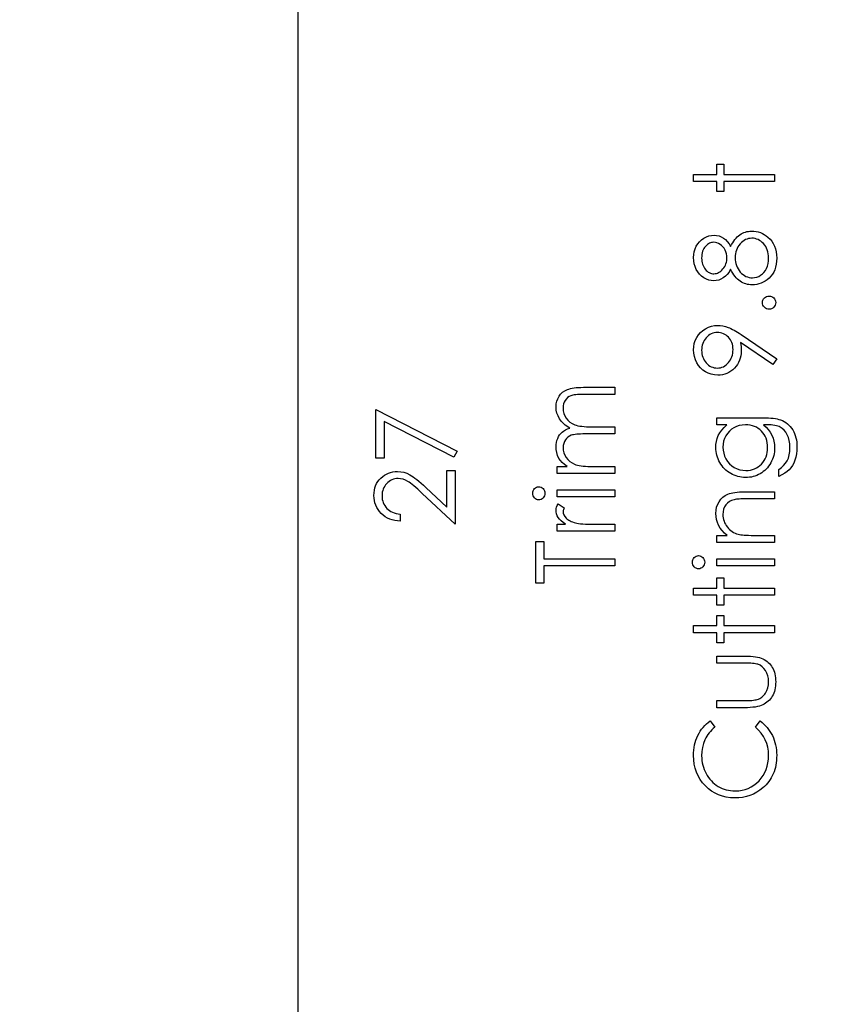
# Model space of a CAD drawing. Header units: inches. Extents: x 0.1 to 87.3, y 0.1 to 33.9.
# Tile 10 of 174: x 6.6 to 7.9, y 17.7 to 19.2. Entities that reach past the tile are written whole.
import ezdxf

# ---------------------------------------------------------------- set-up
doc = ezdxf.new("R2010")
doc.units = ezdxf.units.IN
doc.header["$MEASUREMENT"] = 0
doc.layers.add('DIMENSIONS', color=171, linetype='Continuous')
doc.styles.add('SLDTEXTSTYLE0', font='TXT', dxfattribs={"width": 0.75})
doc.dimstyles.new('SLDDIMSTYLE7', dxfattribs={"dimtxt": 0.125, "dimasz": 0.13, "dimexe": 0, "dimexo": 0.0625, "dimgap": 0.03125, "dimtad": 0, "dimtih": 1, "dimtoh": 1, "dimdec": 1, "dimrnd": 1e-09, "dimzin": 12, "dimdsep": 46, "dimtxsty": 'SLDTEXTSTYLE0', "dimsah": 1, "dimcen": 0.09, "dimadec": 0, "dimazin": 3, "dimtfac": 1, "dimtdec": 1, "dimtofl": 0, "dimtmove": 0, "dimatfit": 3, "dimfxl": 1, "dimfrac": 2, "dimtolj": 1, "dimtzin": 12, "dimarcsym": 0})

# ---------------------------------------------------------------- blocks, each defined once
blk = doc.blocks.new('_D_10')
at = {"layer": 'DIMENSIONS'}
for p, q in [((2.8197, 20.8042), (2.8197, 14.5427)), ((48.3846, 20.3884), (48.3846, 14.5427)), ((2.8197, 14.6677), (27.4208, 14.6677)), ((48.3846, 14.6677), (27.7909, 14.6677))]:
    blk.add_line(p, q, dxfattribs=at)
for centre, start, end in [((27.6426, 14.655), 153.4349, 206.5651), ((27.569, 14.655), 333.4349, 26.5651)]:
    blk.add_arc(centre, 0.2219, start, end, dxfattribs=at)
for points in [[(2.8197, 14.6677), (2.9497, 14.6477), (2.9497, 14.6877)], [(48.3846, 14.6677), (48.2546, 14.6877), (48.2546, 14.6477)]]:
    blk.add_solid(points, dxfattribs=at)
at = {"layer": 'DIMENSIONS', "insert": (27.4442, 14.7169), "char_height": 0.125, "attachment_point": 1, "style": 'SLDTEXTSTYLE0'}
blk.add_mtext('45.6', dxfattribs=at)

msp = doc.modelspace()

# ---------------------------------------------------------------- linework, layer by layer
at = {"color": 7, "linetype": 'Continuous'}
msp.add_line((7.05957, 16.36386), (7.05957, 20.59835), dxfattribs=at)
at = {"color": 7, "linetype": 'Continuous', "flags": 128}
for points in [[(7.68412, 18.95546), (7.68409, 18.96668), (7.68409, 18.96668), (7.72095, 18.96668), (7.72095, 18.96668), (7.72095, 18.98271), (7.72095, 18.98271), (7.73217, 18.98271), (7.73217, 18.98271), (7.73217, 18.96668), (7.73217, 18.96668), (7.8123, 18.96668), (7.8123, 18.96668), (7.8123, 18.95546), (7.8123, 18.95546), (7.73217, 18.95546), (7.73217, 18.95546), (7.73217, 18.93944), (7.73217, 18.93944), (7.72095, 18.93944), (7.72095, 18.93944), (7.72095, 18.95546), (7.72095, 18.95546), (7.68409, 18.95546)], [(7.74269, 18.85277), (7.74429, 18.85583), (7.74597, 18.85866), (7.7477, 18.86126), (7.7495, 18.86367), (7.75135, 18.86587), (7.75325, 18.86785), (7.75521, 18.8696), (7.75724, 18.87115), (7.75931, 18.87251), (7.76149, 18.87368), (7.76372, 18.87468), (7.766, 18.87549), (7.76838, 18.87614), (7.77081, 18.87659), (7.77331, 18.87684), (7.77589, 18.87694), (7.77589, 18.87694), (7.7795, 18.87679), (7.783, 18.87634), (7.78641, 18.87561), (7.78971, 18.87458), (7.79289, 18.87323), (7.79595, 18.8716), (7.79893, 18.8697), (7.80178, 18.86747), (7.80178, 18.86747), (7.80499, 18.86442), (7.80779, 18.86106), (7.81015, 18.85738), (7.81207, 18.85337), (7.81358, 18.84907), (7.81465, 18.84446), (7.81528, 18.83953), (7.8155, 18.83429), (7.8155, 18.83429), (7.8153, 18.82926), (7.81475, 18.82453), (7.8138, 18.8201), (7.8125, 18.81602), (7.8108, 18.81221), (7.80872, 18.80875), (7.80629, 18.8056), (7.80346, 18.80274), (7.80041, 18.80021), (7.79728, 18.79804), (7.79407, 18.79621), (7.79082, 18.79468), (7.78743, 18.7935), (7.784, 18.79268), (7.7805, 18.79218), (7.77692, 18.792), (7.77692, 18.792), (7.77429, 18.7921), (7.77173, 18.79238), (7.76926, 18.79283), (7.76683, 18.79345), (7.76447, 18.79428), (7.76217, 18.79528), (7.75994, 18.79646), (7.75779, 18.79781), (7.75568, 18.79939), (7.75366, 18.80117), (7.75168, 18.80319), (7.74977, 18.80545), (7.7479, 18.8079), (7.74609, 18.81061), (7.74434, 18.81351), (7.74266, 18.81667), (7.74266, 18.81667), (7.74018, 18.81238), (7.73743, 18.80868), (7.73437, 18.80555), (7.73104, 18.80297), (7.72751, 18.80097), (7.72386, 18.79956), (7.72008, 18.79869), (7.71617, 18.79841), (7.71617, 18.79841), (7.71219, 18.79871), (7.70826, 18.79961), (7.70435, 18.80114), (7.7005, 18.80324), (7.69689, 18.8059), (7.69368, 18.809), (7.69088, 18.81256), (7.68848, 18.81659), (7.68655, 18.82095), (7.6852, 18.82548), (7.68437, 18.83016), (7.68409, 18.83505), (7.68409, 18.83505), (7.68437, 18.8398), (7.6852, 18.84436), (7.6866, 18.84874), (7.68853, 18.85295), (7.69093, 18.85686), (7.69376, 18.86029), (7.69694, 18.86329), (7.70055, 18.86584), (7.7044, 18.8679), (7.70836, 18.86935), (7.71239, 18.87023), (7.71652, 18.87053), (7.71652, 18.87053), (7.72058, 18.87025), (7.72441, 18.86943), (7.72799, 18.86802), (7.73137, 18.8661), (7.73452, 18.86359), (7.73745, 18.86056), (7.74018, 18.85693), (7.74266, 18.85277)], [(7.74983, 18.83515), (7.74992, 18.83182), (7.75033, 18.82864), (7.75095, 18.82558), (7.75185, 18.82268), (7.75303, 18.8199), (7.75443, 18.81724), (7.75611, 18.81474), (7.75804, 18.81238), (7.76014, 18.81023), (7.76234, 18.80838), (7.76462, 18.8068), (7.76698, 18.80552), (7.76943, 18.8045), (7.77196, 18.8038), (7.77459, 18.80337), (7.77729, 18.80322), (7.77729, 18.80322), (7.78065, 18.80347), (7.7839, 18.8042), (7.78706, 18.80542), (7.79011, 18.80713), (7.79297, 18.80928), (7.79545, 18.81183), (7.7976, 18.81476), (7.7994, 18.81809), (7.80083, 18.82177), (7.80186, 18.82571), (7.80248, 18.82994), (7.80268, 18.83442), (7.80268, 18.83442), (7.80256, 18.83793), (7.80218, 18.84123), (7.80156, 18.84436), (7.80071, 18.84729), (7.79958, 18.85004), (7.7982, 18.85262), (7.7966, 18.85503), (7.79472, 18.85723), (7.79269, 18.85921), (7.79056, 18.86094), (7.78836, 18.86241), (7.78608, 18.86359), (7.78373, 18.86452), (7.78127, 18.86519), (7.77875, 18.86559), (7.77612, 18.86572), (7.77612, 18.86572), (7.77356, 18.86557), (7.77111, 18.86517), (7.7687, 18.86447), (7.76638, 18.86349), (7.76412, 18.86221), (7.76194, 18.86069), (7.75982, 18.85886), (7.75779, 18.85676), (7.75591, 18.85445), (7.75428, 18.85205), (7.75293, 18.84952), (7.7518, 18.84686), (7.75093, 18.84411), (7.7503, 18.84123), (7.74992, 18.83825), (7.7498, 18.83515)], [(7.69692, 18.83442), (7.69701, 18.83179), (7.69727, 18.82929), (7.69772, 18.82691), (7.69834, 18.82463), (7.69914, 18.82245), (7.70014, 18.82042), (7.7013, 18.81849), (7.70265, 18.81667), (7.70413, 18.81501), (7.70565, 18.81359), (7.70728, 18.81238), (7.70896, 18.81138), (7.71069, 18.81063), (7.71251, 18.81008), (7.71439, 18.80973), (7.71635, 18.80963), (7.71635, 18.80963), (7.7183, 18.80976), (7.72018, 18.81011), (7.72203, 18.81068), (7.72383, 18.81153), (7.72559, 18.81258), (7.72731, 18.81389), (7.72897, 18.81541), (7.73059, 18.81719), (7.7321, 18.81912), (7.7334, 18.82115), (7.73447, 18.82323), (7.73538, 18.82541), (7.73608, 18.82766), (7.73658, 18.82999), (7.73688, 18.83239), (7.73698, 18.83487), (7.73698, 18.83487), (7.7368, 18.83805), (7.73625, 18.84116), (7.73535, 18.84416), (7.73407, 18.84709), (7.7325, 18.84982), (7.73067, 18.85222), (7.72854, 18.8543), (7.72616, 18.85608), (7.72366, 18.85748), (7.72115, 18.85851), (7.71862, 18.85911), (7.7161, 18.85931), (7.7161, 18.85931), (7.71432, 18.85921), (7.71259, 18.85891), (7.71089, 18.85841), (7.70923, 18.85771), (7.70761, 18.85681), (7.706, 18.85573), (7.70445, 18.85443), (7.70292, 18.85292), (7.70152, 18.85125), (7.7003, 18.84939), (7.69927, 18.84734), (7.69842, 18.84511), (7.69777, 18.84271), (7.69729, 18.84013), (7.69701, 18.83737), (7.69691, 18.83442)], [(7.79308, 18.76396), (7.79327, 18.76604), (7.79382, 18.76796), (7.79477, 18.76972), (7.7961, 18.77132), (7.7977, 18.77265), (7.79945, 18.77362), (7.80138, 18.77417), (7.80349, 18.77437), (7.80349, 18.77437), (7.80554, 18.77417), (7.80747, 18.77362), (7.80922, 18.77265), (7.81082, 18.77132), (7.81217, 18.76972), (7.81313, 18.76796), (7.8137, 18.76604), (7.8139, 18.76396), (7.8139, 18.76396), (7.8137, 18.76188), (7.81313, 18.75998), (7.81217, 18.7582), (7.81082, 18.7566), (7.80922, 18.75527), (7.80747, 18.75432), (7.80554, 18.75374), (7.80349, 18.75354), (7.80349, 18.75354), (7.80138, 18.75374), (7.79945, 18.75432), (7.7977, 18.75527), (7.7961, 18.7566), (7.79477, 18.7582), (7.79382, 18.75998), (7.79327, 18.76188), (7.79307, 18.76396)], [(7.81553, 18.67501), (7.80927, 18.66605), (7.80927, 18.66605), (7.75846, 18.70081), (7.75846, 18.70081), (7.75919, 18.69415), (7.75941, 18.68766), (7.75941, 18.68766), (7.75924, 18.68373), (7.75874, 18.67997), (7.75791, 18.67634), (7.75674, 18.67289), (7.75523, 18.66956), (7.75341, 18.6664), (7.75123, 18.66337), (7.74872, 18.66052), (7.74597, 18.65791), (7.74306, 18.65563), (7.74001, 18.65373), (7.7368, 18.65215), (7.73342, 18.65095), (7.72989, 18.65007), (7.72621, 18.64955), (7.72238, 18.64937), (7.72238, 18.64937), (7.71715, 18.6497), (7.71219, 18.65065), (7.70748, 18.65225), (7.70302, 18.65448), (7.69894, 18.65731), (7.69529, 18.66067), (7.69206, 18.66457), (7.68925, 18.669), (7.687, 18.67379), (7.6854, 18.67875), (7.68442, 18.68388), (7.68409, 18.68916), (7.68409, 18.68916), (7.68442, 18.69435), (7.68535, 18.69933), (7.68692, 18.70411), (7.68913, 18.70869), (7.69191, 18.71295), (7.69516, 18.71671), (7.69894, 18.71999), (7.7032, 18.72279), (7.70781, 18.72502), (7.71256, 18.72662), (7.71745, 18.72757), (7.72251, 18.7279), (7.72251, 18.7279), (7.72644, 18.7277), (7.73044, 18.72712), (7.73455, 18.72612), (7.73876, 18.72474), (7.74094, 18.72389), (7.74324, 18.72287), (7.74562, 18.72169), (7.74812, 18.72036), (7.75075, 18.71888), (7.75346, 18.71726), (7.75628, 18.71545), (7.75921, 18.7135), (7.75921, 18.7135), (7.8155, 18.67501)], [(7.7466, 18.68974), (7.74647, 18.69272), (7.74614, 18.69552), (7.74557, 18.6982), (7.74477, 18.70071), (7.74374, 18.70308), (7.74249, 18.70531), (7.74101, 18.70737), (7.73931, 18.70929), (7.73745, 18.71102), (7.73548, 18.71252), (7.73342, 18.7138), (7.73129, 18.71483), (7.72904, 18.71565), (7.72671, 18.71623), (7.72428, 18.71656), (7.72175, 18.71668), (7.72175, 18.71668), (7.71923, 18.71656), (7.7168, 18.71618), (7.71447, 18.71553), (7.71221, 18.71463), (7.71006, 18.71348), (7.70801, 18.71207), (7.70605, 18.7104), (7.70418, 18.70847), (7.70247, 18.70636), (7.701, 18.70416), (7.69974, 18.70183), (7.69874, 18.6994), (7.69794, 18.69687), (7.69737, 18.69422), (7.69704, 18.69147), (7.69691, 18.68859), (7.69691, 18.68859), (7.69704, 18.68573), (7.69737, 18.683), (7.69794, 18.68037), (7.69874, 18.67784), (7.69974, 18.67542), (7.701, 18.67309), (7.70247, 18.67088), (7.70418, 18.66878), (7.70605, 18.66685), (7.70801, 18.6652), (7.71006, 18.6638), (7.71221, 18.66264), (7.71447, 18.66174), (7.7168, 18.66109), (7.71923, 18.66072), (7.72175, 18.66059), (7.72175, 18.66059), (7.72428, 18.66072), (7.72671, 18.66112), (7.72904, 18.66179), (7.73129, 18.66272), (7.73342, 18.66392), (7.73548, 18.6654), (7.73745, 18.66713), (7.73931, 18.66913), (7.74101, 18.67131), (7.74249, 18.67361), (7.74374, 18.67604), (7.74477, 18.67855), (7.74557, 18.68117), (7.74614, 18.68393), (7.74647, 18.68678), (7.74659, 18.68974)], [(7.46845, 18.49392), (7.46844, 18.50514), (7.46844, 18.50514), (7.48432, 18.50514), (7.48432, 18.50514), (7.48021, 18.50825), (7.47671, 18.5114), (7.4738, 18.51458), (7.47147, 18.51781), (7.47147, 18.51781), (7.46944, 18.52235), (7.46799, 18.527), (7.46714, 18.53176), (7.46684, 18.53664), (7.46684, 18.53664), (7.46701, 18.53995), (7.46749, 18.54315), (7.46832, 18.54628), (7.46947, 18.54931), (7.4709, 18.55219), (7.47252, 18.55477), (7.47438, 18.5571), (7.47643, 18.55913), (7.47883, 18.56096), (7.48174, 18.56268), (7.48507, 18.56426), (7.4889, 18.56571), (7.4889, 18.56571), (7.48627, 18.56722), (7.48382, 18.56882), (7.48151, 18.57052), (7.47938, 18.5723), (7.47741, 18.57418), (7.47558, 18.57613), (7.47393, 18.57818), (7.47245, 18.58034), (7.46999, 18.5848), (7.46824, 18.58945), (7.46719, 18.59424), (7.46684, 18.59922), (7.46684, 18.59922), (7.46714, 18.6038), (7.46802, 18.60811), (7.46949, 18.61214), (7.47157, 18.61589), (7.47418, 18.61928), (7.47726, 18.6222), (7.48081, 18.62466), (7.48482, 18.62664), (7.48707, 18.62746), (7.4896, 18.62816), (7.49241, 18.62877), (7.49546, 18.62927), (7.49877, 18.62964), (7.50235, 18.62992), (7.5062, 18.63009), (7.51031, 18.63014), (7.51031, 18.63014), (7.55979, 18.63014), (7.55979, 18.63014), (7.55979, 18.61892), (7.55979, 18.61892), (7.51026, 18.61892), (7.51026, 18.61892), (7.50675, 18.6189), (7.50352, 18.6188), (7.50059, 18.61862), (7.49794, 18.6184), (7.49556, 18.6181), (7.49348, 18.61772), (7.49168, 18.6173), (7.49018, 18.6168), (7.48757, 18.61554), (7.48524, 18.61392), (7.48319, 18.61191), (7.48139, 18.60953), (7.47994, 18.60686), (7.47888, 18.6039), (7.47826, 18.60072), (7.47806, 18.59727), (7.47806, 18.59727), (7.47838, 18.59303), (7.47931, 18.589), (7.48089, 18.58512), (7.48307, 18.58144), (7.48577, 18.57808), (7.4889, 18.57523), (7.49246, 18.57285), (7.49641, 18.57095), (7.49867, 18.57017), (7.50127, 18.5695), (7.50422, 18.56894), (7.50755, 18.56847), (7.51119, 18.56812), (7.51519, 18.56784), (7.51955, 18.56769), (7.52426, 18.56764), (7.52426, 18.56764), (7.55979, 18.56764), (7.55979, 18.56764), (7.55979, 18.55642), (7.55979, 18.55642), (7.51334, 18.55642), (7.51334, 18.55642), (7.50941, 18.5564), (7.50578, 18.5563), (7.5025, 18.55612), (7.49954, 18.5559), (7.49691, 18.5556), (7.49463, 18.55525), (7.49266, 18.55482), (7.49103, 18.55432), (7.48822, 18.55309), (7.48572, 18.55147), (7.48352, 18.54944), (7.48159, 18.54703), (7.48004, 18.54433), (7.47893, 18.54135), (7.47828, 18.53815), (7.47806, 18.53469), (7.47806, 18.53469), (7.47836, 18.53063), (7.47928, 18.5267), (7.48081, 18.5229), (7.48294, 18.51924), (7.48559, 18.51588), (7.48867, 18.51298), (7.49216, 18.51055), (7.49606, 18.5086), (7.49826, 18.5078), (7.50074, 18.5071), (7.5035, 18.50649), (7.50653, 18.50602), (7.50981, 18.50562), (7.51339, 18.50537), (7.51722, 18.50519), (7.52135, 18.50514), (7.52135, 18.50514), (7.55979, 18.50514), (7.55979, 18.50514), (7.55979, 18.49392), (7.55979, 18.49392), (7.46844, 18.49392)], [(7.18231, 18.51796), (7.18228, 18.59489), (7.18228, 18.59489), (7.31048, 18.52918), (7.31048, 18.52918), (7.30515, 18.51949), (7.30515, 18.51949), (7.1951, 18.57591), (7.1951, 18.57591), (7.1951, 18.51796), (7.1951, 18.51796), (7.18228, 18.51796)], [(7.72099, 18.57085), (7.72095, 18.58207), (7.72095, 18.58207), (7.79344, 18.58207), (7.79344, 18.58207), (7.79808, 18.58202), (7.80238, 18.58187), (7.80636, 18.58159), (7.81002, 18.58124), (7.81338, 18.58076), (7.81638, 18.58019), (7.81909, 18.57951), (7.82146, 18.57874), (7.82146, 18.57874), (7.82452, 18.57748), (7.82737, 18.57603), (7.83005, 18.57438), (7.83256, 18.5725), (7.83489, 18.5704), (7.83704, 18.56812), (7.83899, 18.56561), (7.84077, 18.56289), (7.84237, 18.56001), (7.84375, 18.55698), (7.8449, 18.5538), (7.84585, 18.55047), (7.8466, 18.54701), (7.84713, 18.5434), (7.84746, 18.53965), (7.84756, 18.53577), (7.84756, 18.53577), (7.84736, 18.53011), (7.84673, 18.52475), (7.84568, 18.51967), (7.8442, 18.51488), (7.84237, 18.51048), (7.84027, 18.50649), (7.83789, 18.50296), (7.83521, 18.49983), (7.83206, 18.49698), (7.82827, 18.49425), (7.82382, 18.49162), (7.81871, 18.48912), (7.81871, 18.48912), (7.81871, 18.50033), (7.81871, 18.50033), (7.82292, 18.50316), (7.82652, 18.50639), (7.82955, 18.51), (7.83201, 18.51398), (7.83391, 18.51841), (7.83526, 18.52335), (7.83606, 18.52876), (7.83634, 18.53469), (7.83634, 18.53469), (7.83606, 18.54055), (7.83526, 18.54593), (7.83391, 18.55084), (7.83201, 18.55527), (7.8297, 18.55918), (7.82715, 18.56248), (7.82429, 18.56516), (7.82116, 18.56727), (7.81939, 18.56812), (7.81736, 18.56884), (7.81505, 18.56945), (7.8125, 18.56995), (7.80965, 18.57035), (7.80654, 18.57062), (7.80316, 18.5708), (7.79953, 18.57085), (7.79953, 18.57085), (7.7948, 18.57085), (7.7948, 18.57085), (7.79878, 18.56734), (7.80228, 18.56349), (7.80526, 18.55925), (7.80777, 18.55465), (7.80975, 18.54979), (7.81117, 18.54478), (7.81202, 18.53965), (7.8123, 18.53434), (7.8123, 18.53434), (7.8122, 18.53121), (7.81192, 18.52813), (7.81142, 18.5251), (7.81075, 18.52212), (7.80987, 18.51919), (7.80882, 18.51631), (7.80754, 18.51346), (7.80609, 18.51068), (7.80446, 18.508), (7.80271, 18.50547), (7.80083, 18.50309), (7.7988, 18.50086), (7.79665, 18.49881), (7.79437, 18.4969), (7.79194, 18.49515), (7.78939, 18.49355), (7.78673, 18.49215), (7.784, 18.49092), (7.78122, 18.48987), (7.77837, 18.48902), (7.77547, 18.48837), (7.77249, 18.48789), (7.76943, 18.48761), (7.76633, 18.48751), (7.76633, 18.48751), (7.76322, 18.48761), (7.76014, 18.48792), (7.75714, 18.48839), (7.75418, 18.48909), (7.75128, 18.48997), (7.74842, 18.49105), (7.74564, 18.49232), (7.74289, 18.4938), (7.74023, 18.49545), (7.73773, 18.49726), (7.73538, 18.49921), (7.73315, 18.50131), (7.73107, 18.50357), (7.72914, 18.50597), (7.72734, 18.50852), (7.72569, 18.51123), (7.72421, 18.51403), (7.72291, 18.51686), (7.72183, 18.51974), (7.72093, 18.52265), (7.72025, 18.5256), (7.71975, 18.52861), (7.71945, 18.53164), (7.71935, 18.53469), (7.71935, 18.53469), (7.7196, 18.53972), (7.72033, 18.54458), (7.72153, 18.54926), (7.72323, 18.55377), (7.72554, 18.55815), (7.72859, 18.56248), (7.7324, 18.56669), (7.73693, 18.57085), (7.73693, 18.57085), (7.72095, 18.57085)], [(7.7306, 18.53559), (7.73087, 18.53068), (7.73177, 18.52595), (7.73325, 18.52142), (7.73533, 18.51704), (7.73796, 18.51298), (7.74104, 18.5094), (7.74457, 18.50627), (7.74855, 18.50359), (7.75285, 18.50146), (7.75734, 18.49996), (7.76197, 18.49903), (7.76678, 18.49873), (7.76678, 18.49873), (7.77041, 18.49888), (7.77389, 18.49936), (7.77722, 18.50016), (7.78037, 18.50126), (7.78335, 18.50266), (7.78618, 18.50439), (7.78886, 18.50644), (7.79137, 18.5088), (7.79364, 18.5114), (7.79562, 18.51421), (7.79728, 18.51721), (7.79865, 18.52037), (7.7997, 18.52372), (7.80048, 18.52728), (7.80093, 18.53101), (7.80108, 18.53492), (7.80108, 18.53492), (7.80093, 18.53887), (7.80048, 18.54263), (7.79973, 18.54618), (7.79868, 18.54954), (7.79733, 18.55269), (7.79565, 18.55565), (7.79369, 18.55843), (7.79144, 18.56098), (7.78894, 18.56329), (7.78623, 18.56529), (7.78335, 18.56699), (7.7803, 18.56839), (7.77704, 18.56947), (7.77359, 18.57022), (7.76996, 18.5707), (7.76613, 18.57085), (7.76613, 18.57085), (7.76114, 18.57057), (7.75646, 18.56972), (7.75203, 18.56829), (7.74787, 18.56632), (7.74407, 18.56381), (7.74071, 18.56083), (7.73773, 18.5574), (7.7352, 18.55347), (7.73317, 18.54924), (7.73172, 18.54486), (7.73087, 18.5403), (7.73057, 18.53559)], [(7.22076, 18.42982), (7.22074, 18.4186), (7.22074, 18.4186), (7.21628, 18.4189), (7.21202, 18.41956), (7.20799, 18.42053), (7.20414, 18.42188), (7.20051, 18.42356), (7.19705, 18.42559), (7.19382, 18.42797), (7.19079, 18.4307), (7.18804, 18.43368), (7.18566, 18.43686), (7.18365, 18.44019), (7.182, 18.44367), (7.18072, 18.44735), (7.1798, 18.45118), (7.17925, 18.45519), (7.17907, 18.45937), (7.17907, 18.45937), (7.17925, 18.46348), (7.17977, 18.46741), (7.18062, 18.47111), (7.18185, 18.47464), (7.1834, 18.47795), (7.18531, 18.48105), (7.18754, 18.48398), (7.19014, 18.48669), (7.19297, 18.48914), (7.19592, 18.49125), (7.199, 18.49305), (7.20221, 18.49453), (7.20551, 18.49565), (7.20897, 18.49648), (7.21253, 18.49695), (7.21623, 18.49713), (7.21623, 18.49713), (7.22144, 18.4968), (7.22647, 18.49583), (7.23133, 18.49423), (7.23604, 18.49195), (7.23844, 18.49049), (7.24107, 18.48874), (7.2439, 18.48669), (7.24693, 18.48433), (7.25016, 18.48166), (7.25359, 18.4787), (7.25722, 18.47542), (7.26108, 18.47184), (7.26108, 18.47184), (7.29446, 18.44056), (7.29446, 18.44056), (7.29446, 18.49873), (7.29446, 18.49873), (7.30728, 18.49873), (7.30728, 18.49873), (7.30728, 18.4138), (7.30728, 18.4138), (7.25554, 18.46227), (7.25554, 18.46227), (7.25184, 18.4658), (7.24838, 18.46901), (7.24518, 18.47189), (7.24222, 18.47444), (7.23949, 18.47667), (7.23704, 18.4786), (7.23481, 18.48018), (7.23283, 18.48145), (7.22908, 18.48341), (7.22522, 18.48481), (7.22129, 18.48564), (7.21723, 18.48591), (7.21723, 18.48591), (7.21468, 18.48579), (7.21223, 18.48541), (7.20987, 18.48481), (7.20759, 18.48396), (7.20539, 18.48283), (7.20331, 18.48148), (7.20131, 18.4799), (7.19938, 18.47805), (7.19763, 18.47602), (7.1961, 18.47389), (7.19482, 18.47166), (7.19377, 18.46931), (7.19294, 18.46683), (7.19237, 18.46428), (7.19202, 18.4616), (7.19189, 18.45879), (7.19189, 18.45879), (7.19202, 18.45586), (7.19237, 18.45306), (7.19294, 18.45038), (7.1938, 18.44783), (7.19485, 18.4454), (7.19615, 18.44309), (7.19768, 18.44091), (7.19945, 18.43886), (7.20146, 18.43698), (7.20364, 18.43533), (7.20602, 18.43388), (7.20857, 18.43263), (7.21132, 18.4316), (7.21428, 18.4308), (7.21741, 18.4302), (7.22074, 18.42982)], [(7.43001, 18.46262), (7.43016, 18.4647), (7.43068, 18.46663), (7.43158, 18.46841), (7.43281, 18.47001), (7.43429, 18.47136), (7.43594, 18.47232), (7.43772, 18.47289), (7.43965, 18.47309), (7.43965, 18.47309), (7.44152, 18.47289), (7.44328, 18.47232), (7.4449, 18.47136), (7.44638, 18.47001), (7.44761, 18.46841), (7.44851, 18.46663), (7.44904, 18.4647), (7.44921, 18.46262), (7.44921, 18.46262), (7.44904, 18.46057), (7.44851, 18.45869), (7.44761, 18.45692), (7.44638, 18.45531), (7.4449, 18.45399), (7.44328, 18.45303), (7.44152, 18.45246), (7.43965, 18.45226), (7.43965, 18.45226), (7.43772, 18.45246), (7.43594, 18.45303), (7.43429, 18.45399), (7.43281, 18.45531), (7.43158, 18.45692), (7.43068, 18.45869), (7.43016, 18.46057), (7.42998, 18.46262)], [(7.46845, 18.45707), (7.46844, 18.46828), (7.46844, 18.46828), (7.55979, 18.46828), (7.55979, 18.46828), (7.55979, 18.45707), (7.55979, 18.45707), (7.46844, 18.45707)], [(7.72099, 18.38495), (7.72095, 18.39617), (7.72095, 18.39617), (7.73743, 18.39617), (7.73743, 18.39617), (7.73302, 18.39985), (7.72927, 18.40371), (7.72614, 18.40776), (7.72366, 18.41202), (7.72178, 18.41645), (7.72043, 18.42108), (7.71963, 18.42592), (7.71935, 18.43092), (7.71935, 18.43092), (7.71968, 18.43598), (7.72065, 18.44074), (7.72226, 18.4452), (7.72451, 18.44935), (7.72731, 18.45311), (7.73057, 18.45636), (7.73425, 18.45907), (7.73841, 18.46125), (7.74076, 18.46215), (7.74339, 18.46293), (7.74634, 18.46358), (7.7496, 18.46413), (7.75315, 18.46453), (7.75701, 18.46483), (7.76119, 18.46503), (7.76565, 18.46508), (7.76565, 18.46508), (7.8123, 18.46508), (7.8123, 18.46508), (7.8123, 18.45386), (7.8123, 18.45386), (7.76933, 18.45386), (7.76933, 18.45386), (7.7656, 18.45384), (7.76219, 18.45379), (7.75911, 18.45369), (7.75636, 18.45354), (7.75391, 18.45333), (7.7518, 18.45311), (7.75, 18.45283), (7.74855, 18.45253), (7.74855, 18.45253), (7.74434, 18.45126), (7.74071, 18.44948), (7.7376, 18.44723), (7.73508, 18.4445), (7.7331, 18.44129), (7.7317, 18.43763), (7.73084, 18.43353), (7.73057, 18.42897), (7.73057, 18.42897), (7.73067, 18.42627), (7.73099, 18.42364), (7.73155, 18.42106), (7.73232, 18.41858), (7.7333, 18.41615), (7.73447, 18.4138), (7.7359, 18.41152), (7.73753, 18.40931), (7.73933, 18.40724), (7.74121, 18.40536), (7.74321, 18.40366), (7.74532, 18.40213), (7.74752, 18.4008), (7.74982, 18.39965), (7.75225, 18.39867), (7.75476, 18.3979), (7.75476, 18.3979), (7.75661, 18.3975), (7.75881, 18.39714), (7.76134, 18.39684), (7.76425, 18.39659), (7.76748, 18.39642), (7.77106, 18.39627), (7.77499, 18.39619), (7.77927, 18.39617), (7.77927, 18.39617), (7.8123, 18.39617), (7.8123, 18.39617), (7.8123, 18.38495), (7.8123, 18.38495), (7.72095, 18.38495)], [(7.46845, 18.40258), (7.46844, 18.4138), (7.46844, 18.4138), (7.48189, 18.4138), (7.48189, 18.4138), (7.47818, 18.41635), (7.47503, 18.41898), (7.47242, 18.42166), (7.47037, 18.42441), (7.46882, 18.42724), (7.46772, 18.43015), (7.46706, 18.43308), (7.46684, 18.43608), (7.46684, 18.43608), (7.46704, 18.43841), (7.46762, 18.44081), (7.46859, 18.44329), (7.46997, 18.44585), (7.46997, 18.44585), (7.47969, 18.43969), (7.47969, 18.43969), (7.47898, 18.43806), (7.47846, 18.43656), (7.47816, 18.43518), (7.47806, 18.43395), (7.47806, 18.43395), (7.47836, 18.43127), (7.47926, 18.42862), (7.48074, 18.42604), (7.48284, 18.42349), (7.48412, 18.42226), (7.48557, 18.42111), (7.4872, 18.42006), (7.48897, 18.41905), (7.4909, 18.41813), (7.49303, 18.41728), (7.49531, 18.4165), (7.49774, 18.4158), (7.49774, 18.4158), (7.49992, 18.41532), (7.50262, 18.41492), (7.50578, 18.41457), (7.50946, 18.4143), (7.51361, 18.41407), (7.5183, 18.41392), (7.52343, 18.41382), (7.52909, 18.4138), (7.52909, 18.4138), (7.55979, 18.4138), (7.55979, 18.4138), (7.55979, 18.40258), (7.55979, 18.40258), (7.46844, 18.40258)], [(7.44762, 18.32085), (7.43479, 18.32085), (7.43479, 18.32085), (7.43479, 18.38655), (7.43479, 18.38655), (7.44761, 18.38655), (7.44761, 18.38655), (7.44761, 18.35931), (7.44761, 18.35931), (7.55979, 18.35931), (7.55979, 18.35931), (7.55979, 18.34809), (7.55979, 18.34809), (7.44761, 18.34809), (7.44761, 18.34809), (7.44761, 18.32085)], [(7.6825, 18.35365), (7.68267, 18.35573), (7.68319, 18.35766), (7.68409, 18.35943), (7.68532, 18.36104), (7.6868, 18.36239), (7.68845, 18.36334), (7.69023, 18.36392), (7.69216, 18.36412), (7.69216, 18.36412), (7.69404, 18.36392), (7.69579, 18.36334), (7.69742, 18.36239), (7.69889, 18.36104), (7.70012, 18.35943), (7.70102, 18.35766), (7.70155, 18.35573), (7.70172, 18.35365), (7.70172, 18.35365), (7.70155, 18.3516), (7.70102, 18.34972), (7.70012, 18.34794), (7.69889, 18.34634), (7.69742, 18.34501), (7.69579, 18.34406), (7.69404, 18.34348), (7.69216, 18.34328), (7.69216, 18.34328), (7.69023, 18.34348), (7.68845, 18.34406), (7.6868, 18.34501), (7.68532, 18.34634), (7.68409, 18.34794), (7.68319, 18.34972), (7.68267, 18.3516), (7.68249, 18.35365)], [(7.72099, 18.34809), (7.72095, 18.35931), (7.72095, 18.35931), (7.8123, 18.35931), (7.8123, 18.35931), (7.8123, 18.34809), (7.8123, 18.34809), (7.72095, 18.34809)], [(7.68412, 18.30162), (7.68409, 18.31283), (7.68409, 18.31283), (7.72095, 18.31283), (7.72095, 18.31283), (7.72095, 18.32886), (7.72095, 18.32886), (7.73217, 18.32886), (7.73217, 18.32886), (7.73217, 18.31283), (7.73217, 18.31283), (7.8123, 18.31283), (7.8123, 18.31283), (7.8123, 18.30162), (7.8123, 18.30162), (7.73217, 18.30162), (7.73217, 18.30162), (7.73217, 18.28559), (7.73217, 18.28559), (7.72095, 18.28559), (7.72095, 18.28559), (7.72095, 18.30162), (7.72095, 18.30162), (7.68409, 18.30162)], [(7.68412, 18.24232), (7.68409, 18.25354), (7.68409, 18.25354), (7.72095, 18.25354), (7.72095, 18.25354), (7.72095, 18.26957), (7.72095, 18.26957), (7.73217, 18.26957), (7.73217, 18.26957), (7.73217, 18.25354), (7.73217, 18.25354), (7.8123, 18.25354), (7.8123, 18.25354), (7.8123, 18.24232), (7.8123, 18.24232), (7.73217, 18.24232), (7.73217, 18.24232), (7.73217, 18.2263), (7.73217, 18.2263), (7.72095, 18.2263), (7.72095, 18.2263), (7.72095, 18.24232), (7.72095, 18.24232), (7.68409, 18.24232)], [(7.72099, 18.12373), (7.72095, 18.13495), (7.72095, 18.13495), (7.76332, 18.13495), (7.76332, 18.13495), (7.76705, 18.13498), (7.77046, 18.13505), (7.77359, 18.1352), (7.77642, 18.1354), (7.77892, 18.13565), (7.78115, 18.13595), (7.78305, 18.1363), (7.78468, 18.13673), (7.78468, 18.13673), (7.78671, 18.13748), (7.78864, 18.13836), (7.79044, 18.13941), (7.79214, 18.14058), (7.79374, 18.14194), (7.79522, 18.14344), (7.7966, 18.14507), (7.79785, 18.14687), (7.79995, 18.1508), (7.80148, 18.15511), (7.80238, 18.15977), (7.80268, 18.16477), (7.80268, 18.16477), (7.80238, 18.16978), (7.80151, 18.17439), (7.80003, 18.1786), (7.79798, 18.1824), (7.79545, 18.18573), (7.79252, 18.18851), (7.78924, 18.19074), (7.78558, 18.19239), (7.78558, 18.19239), (7.78408, 18.19282), (7.78223, 18.19319), (7.78, 18.19352), (7.77739, 18.19379), (7.77441, 18.19399), (7.77108, 18.19412), (7.76738, 18.19422), (7.76332, 18.19425), (7.76332, 18.19425), (7.72095, 18.19425), (7.72095, 18.19425), (7.72095, 18.20546), (7.72095, 18.20546), (7.76542, 18.20546), (7.76542, 18.20546), (7.76996, 18.20539), (7.77421, 18.20519), (7.77819, 18.20484), (7.78188, 18.20434), (7.78526, 18.20371), (7.78834, 18.20293), (7.79114, 18.20201), (7.79367, 18.20096), (7.79597, 18.19975), (7.79815, 18.19843), (7.80021, 18.19692), (7.80213, 18.19532), (7.80391, 18.19354), (7.80559, 18.19164), (7.80712, 18.18959), (7.80852, 18.18738), (7.80977, 18.18506), (7.81087, 18.18258), (7.8118, 18.17995), (7.81255, 18.17719), (7.81315, 18.17426), (7.81358, 18.17121), (7.81383, 18.16803), (7.8139, 18.16467), (7.8139, 18.16467), (7.81383, 18.16134), (7.81358, 18.15814), (7.81315, 18.15508), (7.81255, 18.15215), (7.8118, 18.14937), (7.81087, 18.14674), (7.80977, 18.14424), (7.80852, 18.14189), (7.80712, 18.13968), (7.80556, 18.1376), (7.80391, 18.13568), (7.80211, 18.1339), (7.80015, 18.13227), (7.79808, 18.13079), (7.79587, 18.12944), (7.79354, 18.12824), (7.79099, 18.12719), (7.78814, 18.12626), (7.78496, 18.12549), (7.7815, 18.12486), (7.77772, 18.12436), (7.77366, 18.12401), (7.76928, 18.12381), (7.7646, 18.12373), (7.7646, 18.12373), (7.72095, 18.12373)], [(7.71025, 18.1029), (7.71775, 18.09308), (7.71775, 18.09308), (7.71527, 18.09095), (7.71294, 18.08873), (7.71076, 18.0864), (7.70873, 18.08397), (7.70688, 18.08141), (7.70515, 18.07879), (7.7036, 18.07603), (7.7022, 18.07318), (7.69989, 18.06722), (7.69824, 18.06098), (7.69724, 18.05447), (7.69691, 18.04766), (7.69691, 18.04766), (7.69701, 18.0439), (7.69737, 18.0402), (7.69792, 18.03657), (7.69869, 18.03304), (7.69969, 18.02953), (7.7009, 18.02613), (7.70235, 18.0228), (7.704, 18.01952), (7.70585, 18.01636), (7.70786, 18.01341), (7.71001, 18.01063), (7.71231, 18.00802), (7.71477, 18.00559), (7.71737, 18.00336), (7.72013, 18.00131), (7.72303, 17.99943), (7.72606, 17.99776), (7.72919, 17.99633), (7.73242, 17.9951), (7.73575, 17.9941), (7.73916, 17.99332), (7.74264, 17.99277), (7.74624, 17.99242), (7.74992, 17.99232), (7.74992, 17.99232), (7.75546, 17.99257), (7.76074, 17.99332), (7.7658, 17.99455), (7.77063, 17.9963), (7.77522, 17.99853), (7.77957, 18.00129), (7.7837, 18.00452), (7.78758, 18.00825), (7.79112, 18.01235), (7.7942, 18.01674), (7.79677, 18.02137), (7.7989, 18.02625), (7.80056, 18.03141), (7.80173, 18.03682), (7.80246, 18.0425), (7.80268, 18.04844), (7.80268, 18.04844), (7.80236, 18.05497), (7.80138, 18.06123), (7.79975, 18.06722), (7.79748, 18.07295), (7.79455, 18.07838), (7.79097, 18.08357), (7.78673, 18.08845), (7.78185, 18.09308), (7.78185, 18.09308), (7.78929, 18.1029), (7.78929, 18.1029), (7.79232, 18.1005), (7.7952, 18.09794), (7.79788, 18.09526), (7.80038, 18.09243), (7.80271, 18.08945), (7.80486, 18.08632), (7.80684, 18.08304), (7.80864, 18.07964), (7.81025, 18.07611), (7.81165, 18.07248), (7.81283, 18.06874), (7.8138, 18.06489), (7.81453, 18.06096), (7.81508, 18.0569), (7.8154, 18.05277), (7.8155, 18.04851), (7.8155, 18.04851), (7.81543, 18.04448), (7.81515, 18.04055), (7.81473, 18.03674), (7.81413, 18.03304), (7.81338, 18.02943), (7.81242, 18.02595), (7.81132, 18.02257), (7.81005, 18.01929), (7.80859, 18.01611), (7.80697, 18.01306), (7.80516, 18.0101), (7.80321, 18.00725), (7.80108, 18.00452), (7.79878, 18.00189), (7.7963, 17.99936), (7.79364, 17.99695), (7.79364, 17.99695), (7.78891, 17.99325), (7.78393, 17.99002), (7.77872, 17.98729), (7.77329, 17.98506), (7.76758, 17.98333), (7.76164, 17.98211), (7.75548, 17.98135), (7.74907, 17.9811), (7.74907, 17.9811), (7.74234, 17.9814), (7.73588, 17.98231), (7.72969, 17.98381), (7.72378, 17.98591), (7.71815, 17.98859), (7.71277, 17.9919), (7.70768, 17.99578), (7.70285, 18.00028), (7.69844, 18.00524), (7.69464, 18.01048), (7.69143, 18.01604), (7.68878, 18.02189), (7.68672, 18.02805), (7.68527, 18.03451), (7.68439, 18.0413), (7.68409, 18.04836), (7.68409, 18.04836), (7.68419, 18.05267), (7.68452, 18.05688), (7.68507, 18.06096), (7.68582, 18.06494), (7.68677, 18.06882), (7.68795, 18.0726), (7.68935, 18.07628), (7.69096, 18.07984), (7.69276, 18.08327), (7.69474, 18.08655), (7.69689, 18.08968), (7.69922, 18.09263), (7.70172, 18.09544), (7.70438, 18.09809), (7.70723, 18.10057), (7.71024, 18.1029)]]:
    msp.add_lwpolyline(points, dxfattribs=at)

# ---------------------------------------------------------------- dimensions: what is measured, and where the dimension line sits
at = {"layer": 'DIMENSIONS'}
dim = msp.add_linear_dim(base=(2.81968, 14.66772), p1=(48.38457, 20.43835), p2=(2.81968, 20.85419), angle=0, text='(<>)', dimstyle='SLDDIMSTYLE7', dxfattribs=at)
dim.commit()
dim.dimension.update_dxf_attribs({"geometry": '_D_10', "text_midpoint": (27.60583, 14.66772), "dimtype": 160})

doc.saveas('drawing.dxf')
